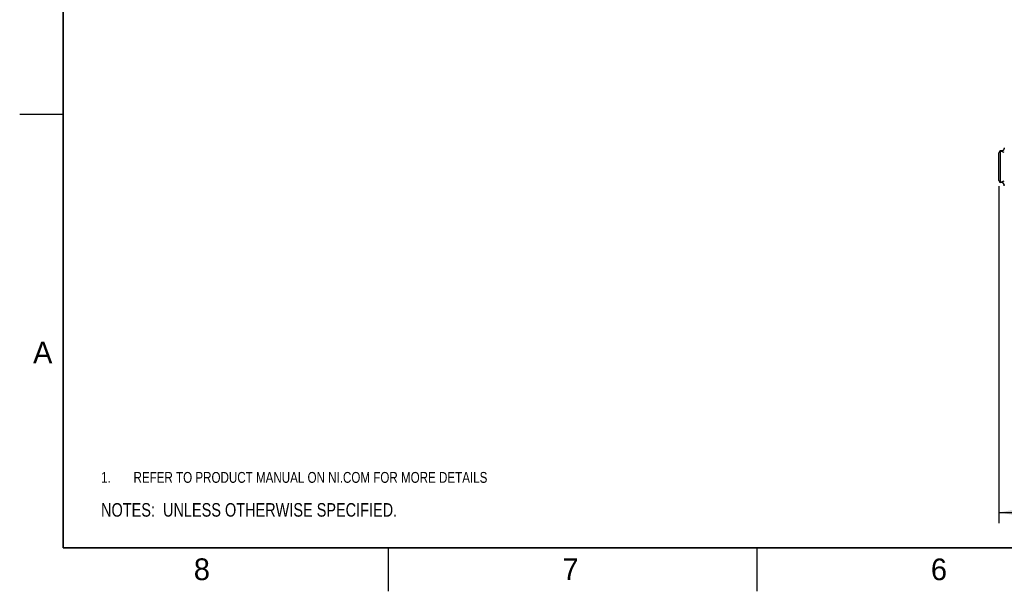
# Model space of a CAD drawing. Header units: inches. Extents: x 0 to 34, y 0 to 22.
# Tile 1 of 145: x 0 to 11.3, y 0 to 6.6. Entities that reach past the tile are written whole.
import ezdxf

# ---------------------------------------------------------------- set-up
doc = ezdxf.new("R2010")
doc.units = ezdxf.units.IN
doc.header["$LTSCALE"] = 1.87
doc.header["$MEASUREMENT"] = 0
doc.layers.get('0').update_dxf_attribs({"linetype": 'CONTINUOUS'})
doc.layers.add('DETAIL', color=7, linetype='CONTINUOUS')
doc.layers.add('DIMENSIONS', color=7, linetype='CONTINUOUS')
doc.styles.get("Standard").update_dxf_attribs({"font": 'txt', "width": 0.8})
doc.styles.add('TEXTSTYLE_2', font='txt')
doc.dimstyles.new('DIMSTYLE_2', dxfattribs={"dimtxt": 0.125, "dimasz": 0.18, "dimexe": 0.125, "dimexo": 0.0625, "dimgap": 0.0625, "dimtad": 0, "dimtih": 1, "dimtoh": 1, "dimzin": 4, "dimdsep": 46, "dimtxsty": 'STANDARD', "dimblk": '_FILLED', "dimblk1": '_FILLED', "dimblk2": '_FILLED', "dimcen": 0.09, "dimadec": 0, "dimazin": 0, "dimtp": 0.01, "dimtm": 0.01, "dimtfac": 1, "dimtofl": 0, "dimtmove": 0, "dimatfit": 3, "dimldrblk": '_FILLED', "dimfxl": 1, "dimtolj": 1, "dimtzin": 4, "dimarcsym": 0})

# ---------------------------------------------------------------- blocks, each defined once
blk = doc.blocks.new('CUSTOM_NOTE_BL0', base_point=(3.625, 1.312))
at = {"color": 2, "linetype": 'CONTINUOUS', "width": 0.8}
for s, p in [('1.', (0.938, 1.25)), ('REFER TO PRODUCT MANUAL ON NI.COM FOR MORE DETAILS', (1.312, 1.25))]:
    blk.add_text(s, height=0.125, dxfattribs=at).set_placement(p)
blk = doc.blocks.new('_FILLED')
at = {"color": 0, "linetype": 'BYBLOCK'}
blk.add_solid([(0, 0), (-1, 0.174), (-1, -0.174)], dxfattribs=at)
blk = doc.blocks.new('*D11')
at = {"layer": 'DIMENSIONS', "color": 2, "linetype": 'CONTINUOUS'}
for p, q in [((11.287, 4.67), (11.287, 0.784)), ((24.234, 3.197), (24.234, 0.784)), ((11.287, 0.909), (17.035, 0.909)), ((24.234, 0.909), (18.485, 0.909))]:
    blk.add_line(p, q, dxfattribs=at)
at = {"layer": 'DIMENSIONS', "color": 2, "linetype": 'CONTINUOUS', "xscale": 0.18, "yscale": 0.18, "zscale": 0.18, "rotation": 180}
blk.add_blockref('_FILLED', (11.287, 0.909), dxfattribs=at)
at = {"layer": 'DIMENSIONS', "color": 2, "linetype": 'CONTINUOUS', "xscale": 0.18, "yscale": 0.18, "zscale": 0.18}
blk.add_blockref('_FILLED', (24.234, 0.909), dxfattribs=at)
at = {"layer": 'DIMENSIONS', "color": 2, "linetype": 'CONTINUOUS', "insert": (17.76, 0.971), "char_height": 0.125, "width": 1.325, "attachment_point": 2, "line_spacing_factor": 0.9}
blk.add_mtext('12.95{\\Ftxt.shx;\\W1.000000;\\H0.125000; }[328.9]', dxfattribs=at)
blk = doc.blocks.new('NOTES_HEADER_BL1', base_point=(3.1215, 0.9375))
at = {"layer": 'DETAIL', "color": 2, "linetype": 'CONTINUOUS', "width": 0.8}
blk.add_text('NOTES:  UNLESS OTHERWISE SPECIFIED.', height=0.156, dxfattribs=at).set_placement((0.9375, 0.8595))

msp = doc.modelspace()

# ---------------------------------------------------------------- linework, layer by layer
at = {"color": 2, "linetype": 'CONTINUOUS'}
for p, q in [((0, 5.5), (0.5, 5.5)), ((4.25, 0), (4.25, 0.5)), ((8.5, 0), (8.5, 0.5))]:
    msp.add_line(p, q, dxfattribs=at)
at = {"color": 7, "linetype": 'CONTINUOUS'}
for p, q in [((11.287, 4.732), (11.287, 5.054)), ((11.306, 4.712), (11.306, 5.074)), ((11.311, 5.074), (11.306, 5.074)), ((11.311, 5.073), (11.311, 5.074)), ((11.311, 4.712), (11.306, 4.712)), ((11.311, 4.712), (11.311, 4.713))]:
    msp.add_line(p, q, dxfattribs=at)
at = {"color": 7, "linetype": 'CONTINUOUS', "const_width": 0.02}
for points in [[(0.5, 21.5), (0.5, 0.5)], [(0.5, 0.5), (33.5, 0.5)]]:
    msp.add_lwpolyline(points, dxfattribs=at)
at = {"color": 7, "linetype": 'CONTINUOUS'}
for centre, radius, start, end in [((11.31, 5.113), 0.0394, 272, 357.782), ((11.307, 5.054), 0.0197, 92, 180), ((11.307, 4.732), 0.0197, 180, 268), ((11.31, 4.673), 0.0394, 2.2168, 88)]:
    msp.add_arc(centre, radius, start, end, dxfattribs=at)
for points, knots in [([(11.349, 5.112), (11.349, 5.107), (11.347, 5.097), (11.339, 5.084), (11.326, 5.075), (11.316, 5.073), (11.311, 5.073)], [0, 0, 0, 0, 0.249209, 0.498874, 0.749194, 1, 1, 1, 1]), ([(11.349, 5.058), (11.344, 5.059), (11.335, 5.061), (11.324, 5.065), (11.318, 5.068), (11.314, 5.07), (11.312, 5.071), (11.311, 5.072), (11.311, 5.073)], [0, 0, 0, 0, 0.370546, 0.679687, 0.802458, 0.898627, 0.964443, 1, 1, 1, 1]), ([(11.311, 4.713), (11.311, 4.714), (11.312, 4.715), (11.314, 4.717), (11.318, 4.718), (11.324, 4.721), (11.335, 4.725), (11.344, 4.727), (11.349, 4.728)], [0, 0, 0, 0, 0.035556, 0.101376, 0.197534, 0.320283, 0.629402, 1, 1, 1, 1]), ([(11.349, 4.674), (11.349, 4.679), (11.347, 4.689), (11.339, 4.702), (11.326, 4.711), (11.316, 4.713), (11.311, 4.713)], [0, 0, 0, 0, 0.249208, 0.498873, 0.749194, 1, 1, 1, 1])]:
    msp.add_open_spline(points, degree=3, knots=knots, dxfattribs=at)

# ---------------------------------------------------------------- block references
at = {"color": 2, "linetype": 'CONTINUOUS'}
msp.add_blockref('CUSTOM_NOTE_BL0', (3.625, 1.312), dxfattribs=at)
at = {"layer": 'DETAIL', "color": 2, "linetype": 'CONTINUOUS'}
msp.add_blockref('NOTES_HEADER_BL1', (3.122, 0.938), dxfattribs=at)

# ---------------------------------------------------------------- texts
at = {"color": 2, "linetype": 'CONTINUOUS', "char_height": 0.25, "width": 0.25, "attachment_point": 1, "line_spacing_factor": 0.9, "style": 'TEXTSTYLE_2'}
for s, insert in [('A', (0.154, 2.876)), ('8', (2.007, 0.379)), ('7', (6.255, 0.379)), ('6', (10.503, 0.378))]:
    msp.add_mtext(s, dxfattribs=dict(at, insert=insert))

# ---------------------------------------------------------------- dimensions: what is measured, and where the dimension line sits
at = {"layer": 'DIMENSIONS', "color": 2, "linetype": 'CONTINUOUS'}
dim = msp.add_linear_dim(base=(11.287, 0.909), p1=(24.234, 3.259), p2=(11.287, 4.732), angle=180, dimstyle='DIMSTYLE_2', dxfattribs=at)
dim.commit()
dim.dimension.update_dxf_attribs({"geometry": '*D11', "text_midpoint": (17.76, 0.909), "dimtype": 160})

doc.saveas('drawing.dxf')
